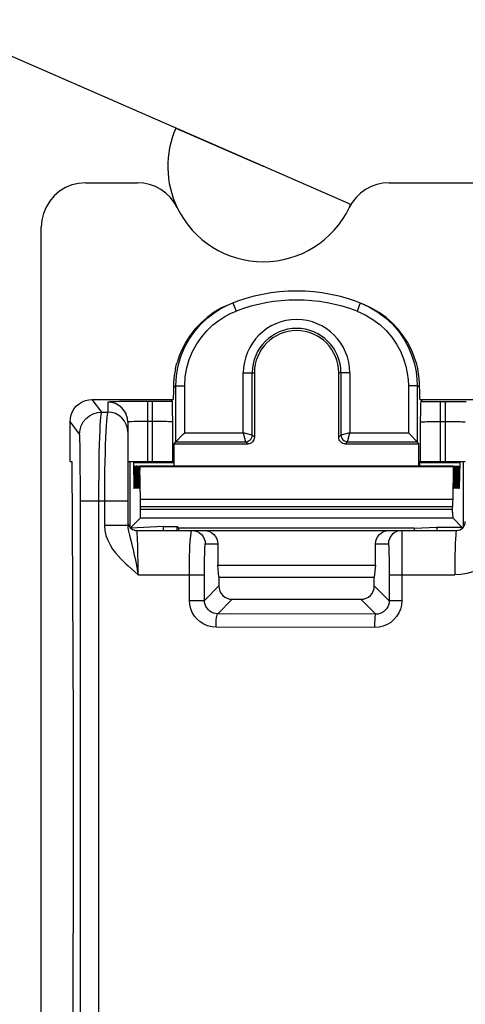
# Model space of a CAD drawing. Header units: millimetres. Extents: x 0 to 210, y 0 to 297.
# Tile 11 of 43: x 57.52 to 60.87, y 154.79 to 162.18. Entities that reach past the tile are written whole.
import ezdxf
from ezdxf.enums import TextEntityAlignment as Align

# ---------------------------------------------------------------- set-up
doc = ezdxf.new("R2010")
doc.units = ezdxf.units.MM
doc.header["$LTSCALE"] = 19.36
doc.layers.get('0').update_dxf_attribs({"linetype": 'CONTINUOUS'})
doc.layers.add('Z_DIM_2D', color=7, linetype='CONTINUOUS')
doc.styles.add('TEXTSTYLE_3', font='tridonic-metric-print-light.otf')
doc.styles.add('TEXTSTYLE_4', font='gdt', dxfattribs={"width": 0.7})
doc.dimstyles.new('DIMSTYLE_6', dxfattribs={"dimtxt": 2.2, "dimasz": 3.5, "dimexe": 1.5, "dimexo": 0, "dimtad": 1, "dimlfac": 3, "dimdsep": 46, "dimtxsty": 'TEXTSTYLE_3', "dimblk": '_FILLED', "dimblk1": '_FILLED', "dimblk2": '_FILLED', "dimcen": 0.09, "dimclrt": 5, "dimadec": 4, "dimazin": 2, "dimtp": 0.1, "dimtm": 0.1, "dimtfac": 1, "dimtmove": 0, "dimatfit": 2, "dimldrblk": '_FILLED', "dimfxl": 0, "dimtolj": 1, "dimarcsym": 0})

# ---------------------------------------------------------------- blocks, each defined once
blk = doc.blocks.new('*D8')
at = {"layer": 'Z_DIM_2D', "color": 2, "linetype": 'Continuous', "transparency": 16777216}
for p, q in [((59.3486, 161.0785), (51.3185, 164.5839)), ((58.6918, 161.3652), (59.3486, 161.0785)), ((60.0054, 160.7917), (59.3486, 161.0785))]:
    blk.add_line(p, q, dxfattribs=at)
at = {"layer": 'Z_DIM_2D', "color": 5, "linetype": 'Continuous', "transparency": 16777216}
for s, style, p in [('n', 'TEXTSTYLE_4', (54.2269, 163.9144)), ('4.3', 'TEXTSTYLE_3', (57.7773, 162.3646))]:
    blk.add_text(s, height=2.2, rotation=-23.58304, dxfattribs=dict(at, style=style)).set_placement(p, align=Align.RIGHT)
blk = doc.blocks.new('_FILLED')
at = {"color": 0, "linetype": 'ByBlock'}
blk.add_solid([(0, 0), (-1, 0.125), (-1, -0.125)], dxfattribs=at)
blk = doc.blocks.new('_NONE')

msp = doc.modelspace()

# ---------------------------------------------------------------- linework, layer by layer
at = {"color": 7, "linetype": 'Continuous'}
for p, q in [((58.015303, 160.954546), (58.403417, 160.954546)), ((60.293856, 160.954546), (60.939373, 160.954569)), ((57.68197, 143.469092), (57.68197, 160.621184)), ((59.28197, 159.528472), (59.28197, 159.045131)), ((59.915303, 159.045131), (59.915303, 159.528472)), ((58.065279, 159.328472), (58.671742, 159.328472)), ((58.652213, 159.328472), (58.663875, 159.312921)), ((60.525531, 159.328472), (61.448646, 159.328472)), ((60.533398, 159.312921), (60.545061, 159.328472)), ((58.664908, 159.296591), (58.665255, 159.284596)), ((58.665255, 159.284596), (58.665934, 159.25162)), ((58.665934, 159.25162), (58.667241, 159.158444)), ((60.715303, 159.313589), (60.79517, 159.3134)), ((60.79517, 159.3134), (60.871232, 159.312827)), ((57.898637, 158.861805), (57.898637, 159.161818)), ((58.33197, 159.158375), (58.33197, 158.383534)), ((58.680576, 158.995138), (58.692805, 159.011445)), ((58.680576, 158.831116), (58.680576, 158.995138)), ((58.680576, 158.995138), (59.231978, 158.995138)), ((59.965296, 158.995138), (60.516697, 158.995138)), ((60.516697, 158.995138), (60.504468, 159.011445)), ((60.516697, 158.831116), (60.516697, 158.995138)), ((57.898637, 158.861805), (57.910933, 158.861805)), ((57.910933, 158.861805), (57.917139, 157.918952)), ((58.33293, 158.861805), (58.676075, 158.861805)), ((58.348637, 158.367772), (58.348637, 158.861805)), ((58.373416, 158.861629), (58.373371, 158.861805)), ((58.373584, 158.857588), (58.377186, 158.665186)), ((58.378559, 158.825091), (58.38155, 158.665186)), ((58.382923, 158.825091), (58.385913, 158.665186)), ((58.387286, 158.825091), (58.390277, 158.665186)), ((58.39165, 158.825091), (58.39464, 158.665186)), ((58.396013, 158.825091), (58.399004, 158.665186)), ((58.400377, 158.825091), (58.403367, 158.665186)), ((58.404741, 158.825091), (58.407731, 158.665186)), ((58.409104, 158.825091), (58.412095, 158.665186)), ((58.413468, 158.825091), (58.416458, 158.665186)), ((58.417831, 158.825091), (58.420822, 158.665186)), ((58.421945, 158.831116), (60.775329, 158.831116)), ((58.426917, 158.571482), (58.422195, 158.825091)), ((58.676263, 158.861805), (58.676333, 158.856685)), ((58.676325, 158.855779), (58.676786, 158.831116)), ((60.520948, 158.855779), (60.520487, 158.831116)), ((60.52101, 158.861805), (60.52094, 158.856685)), ((60.52101, 158.861805), (60.865303, 158.861805)), ((60.775078, 158.825091), (60.770465, 158.578377)), ((60.779442, 158.825091), (60.776452, 158.665186)), ((60.779552, 158.829274), (60.779442, 158.825091)), ((60.779692, 158.831104), (60.779552, 158.829274)), ((60.783806, 158.825091), (60.780815, 158.665186)), ((60.783915, 158.829274), (60.783806, 158.825091)), ((60.784056, 158.831104), (60.783915, 158.829274)), ((60.788169, 158.825091), (60.785179, 158.665186)), ((60.788279, 158.829274), (60.788169, 158.825091)), ((60.788419, 158.831104), (60.788279, 158.829274)), ((60.792533, 158.825091), (60.789542, 158.665186)), ((60.792642, 158.829274), (60.792533, 158.825091)), ((60.792783, 158.831104), (60.792642, 158.829274)), ((60.796896, 158.825091), (60.793906, 158.665186)), ((60.797006, 158.829274), (60.796896, 158.825091)), ((60.797146, 158.831104), (60.797006, 158.829274)), ((60.80126, 158.825091), (60.798269, 158.665186)), ((60.80137, 158.829274), (60.80126, 158.825091)), ((60.80151, 158.831104), (60.80137, 158.829274)), ((60.805623, 158.825091), (60.802633, 158.665186)), ((60.805733, 158.829274), (60.805623, 158.825091)), ((60.805874, 158.831104), (60.805733, 158.829274)), ((60.809987, 158.825091), (60.806997, 158.665186)), ((60.810097, 158.829274), (60.809987, 158.825091)), ((60.810237, 158.831104), (60.810097, 158.829274)), ((60.814351, 158.825091), (60.81136, 158.665186)), ((60.81446, 158.829274), (60.814351, 158.825091)), ((60.814601, 158.831104), (60.81446, 158.829274)), ((60.818714, 158.825091), (60.815724, 158.665186)), ((60.818824, 158.829274), (60.818714, 158.825091)), ((60.818964, 158.831104), (60.818824, 158.829274)), ((60.848637, 158.861805), (60.848637, 158.367767)), ((60.775828, 158.675203), (60.775765, 158.692493)), ((60.780192, 158.675203), (60.780129, 158.692493)), ((60.784555, 158.675203), (60.784492, 158.692493)), ((60.788919, 158.675203), (60.788856, 158.692493)), ((60.793283, 158.675203), (60.793219, 158.692493)), ((60.797646, 158.675203), (60.797583, 158.692493)), ((60.80201, 158.675203), (60.801946, 158.692493)), ((60.806373, 158.675203), (60.80631, 158.692493)), ((60.810737, 158.675203), (60.810674, 158.692493)), ((60.8151, 158.675203), (60.815037, 158.692493)), ((60.819464, 158.675203), (60.819401, 158.692493)), ((60.770465, 158.578377), (60.770265, 158.563576)), ((58.427082, 158.554541), (58.426917, 158.571482)), ((58.427169, 158.534513), (58.427082, 158.554541)), ((58.427163, 158.49302), (58.427169, 158.534513)), ((60.770137, 158.544733), (60.770092, 158.523761)), ((60.770158, 158.480839), (60.770092, 158.523761)), ((60.770265, 158.563576), (60.770137, 158.544733)), ((58.351507, 158.364675), (58.42632, 158.439488)), ((60.770158, 158.480839), (60.770344, 158.459319)), ((60.839909, 158.370532), (60.770954, 158.439488)), ((58.597965, 158.375062), (58.354143, 158.362221)), ((58.597964, 158.374896), (58.702213, 158.374896)), ((58.597965, 158.375062), (58.597965, 158.345138)), ((58.702213, 158.345138), (58.702213, 158.374896)), ((58.715303, 158.361805), (58.702213, 158.374896)), ((58.715303, 158.345138), (58.715303, 158.361805)), ((60.48197, 158.361805), (58.715303, 158.361805)), ((60.48197, 158.361805), (60.651901, 158.370532)), ((60.48197, 158.361805), (60.48197, 158.345138)), ((60.651901, 158.370532), (60.651901, 158.345138)), ((60.651901, 158.370532), (60.839909, 158.370532)), ((60.839909, 158.370532), (60.839909, 158.359492)), ((58.398637, 158.345138), (60.798637, 158.345138)), ((59.006575, 158.245138), (59.006575, 158.084455)), ((60.190699, 158.084455), (60.190699, 158.245138)), ((59.015303, 157.995138), (59.006575, 158.084455)), ((59.006575, 158.084455), (60.190699, 158.084455)), ((60.190699, 158.084455), (60.18197, 157.995138)), ((59.015303, 157.995138), (59.015303, 157.928437)), ((59.015303, 157.995138), (60.18197, 157.995138)), ((60.18197, 157.928437), (60.18197, 157.995138)), ((57.917139, 157.918952), (57.920568, 156.896926)), ((59.115269, 157.828472), (60.082004, 157.828472)), ((57.920568, 156.896926), (57.921061, 155.842692)), ((57.921061, 155.842692), (57.918599, 154.80479))]:
    msp.add_line(p, q, dxfattribs=at)
at = {"color": 9, "linetype": 'Continuous'}
for p, q in [((59.120399, 160.052722), (59.14431, 159.990491)), ((60.076875, 160.052722), (60.052963, 159.990491)), ((59.199002, 159.078106), (59.199002, 159.528472)), ((59.199002, 159.528472), (59.28197, 159.528472)), ((59.265658, 159.061442), (59.265658, 159.528472)), ((59.998271, 159.528472), (59.915303, 159.528472)), ((59.931615, 159.528472), (59.931615, 159.061442)), ((59.998271, 159.528472), (59.998271, 159.078106)), ((58.692805, 159.011445), (58.692805, 159.430375)), ((58.692805, 159.430375), (58.759466, 159.430375)), ((58.759466, 159.078106), (58.759466, 159.430375)), ((60.437807, 159.430375), (60.437807, 159.078106)), ((60.504468, 159.430375), (60.437807, 159.430375)), ((60.504468, 159.430375), (60.504468, 159.011445)), ((58.136546, 159.233445), (58.065279, 159.328472)), ((58.18197, 159.308353), (58.18197, 159.233304)), ((58.346292, 159.31302), (58.270047, 159.312059)), ((58.435057, 159.313525), (58.346292, 159.31302)), ((58.556286, 159.313543), (58.435057, 159.313525)), ((58.48197, 158.861805), (58.48197, 159.313589)), ((58.517254, 158.861805), (58.517254, 159.313589)), ((58.629596, 159.313209), (58.556286, 159.313543)), ((58.663875, 159.312921), (58.629596, 159.313209)), ((60.533398, 159.312921), (60.60257, 159.313412)), ((60.60257, 159.313412), (60.715303, 159.313589)), ((60.680019, 158.861805), (60.680019, 159.313589)), ((60.715303, 159.313589), (60.715303, 158.861805)), ((58.136546, 159.233445), (58.18197, 159.233304)), ((57.969894, 159.066804), (57.898637, 159.161818)), ((58.517254, 159.163612), (58.458801, 159.163548)), ((58.667241, 159.158444), (58.667241, 158.861805)), ((60.530032, 158.861805), (60.530032, 159.158444)), ((60.659678, 159.163559), (60.715303, 159.163612)), ((58.759466, 159.078106), (59.199002, 159.078106)), ((59.199002, 159.078106), (59.215666, 159.01145)), ((59.265658, 159.061442), (59.199002, 159.078106)), ((59.28197, 159.045131), (59.265658, 159.061442)), ((59.931615, 159.061442), (59.915303, 159.045131)), ((59.998271, 159.078106), (59.931615, 159.061442)), ((59.981607, 159.01145), (59.998271, 159.078106)), ((59.998271, 159.078106), (60.437807, 159.078106)), ((57.97442, 158.925278), (57.973289, 158.991928)), ((58.692809, 159.01145), (59.215666, 159.01145)), ((59.231978, 158.995138), (59.215666, 159.01145)), ((59.981607, 159.01145), (59.965296, 158.995138)), ((59.981607, 159.01145), (60.504464, 159.01145)), ((57.97538, 158.837353), (57.97442, 158.925278)), ((57.976264, 158.681557), (57.97538, 158.837353)), ((58.373622, 158.855779), (58.676325, 158.855778)), ((58.422195, 158.825091), (60.775078, 158.825091)), ((60.520948, 158.855778), (60.823652, 158.855779)), ((57.976394, 153.764977), (57.976264, 158.681557)), ((58.114449, 158.566594), (58.114612, 158.644251)), ((58.156697, 158.644309), (58.156508, 158.383532)), ((60.770465, 158.578377), (58.426809, 158.578377)), ((57.976442, 158.566594), (58.33197, 158.566471)), ((58.114618, 153.745885), (58.114449, 158.566594)), ((60.770092, 158.523761), (58.427181, 158.523761)), ((58.427181, 158.506149), (60.770092, 158.506149)), ((58.42632, 158.439488), (60.770954, 158.439488)), ((58.33197, 158.383532), (58.156508, 158.383532)), ((60.387637, 158.345138), (60.387715, 158.341536)), ((60.387715, 158.341536), (60.38807, 157.816607)), ((58.913681, 158.245138), (59.006575, 158.245138)), ((60.190699, 158.245138), (60.287671, 158.245138)), ((58.40877, 158.095797), (58.407788, 158.174786)), ((60.292705, 158.145168), (60.293371, 158.098006)), ((58.409101, 158.011805), (58.40877, 158.095797)), ((60.293371, 158.098006), (60.293736, 158.043132)), ((58.381067, 158.037384), (58.409114, 158.011805)), ((58.409114, 158.011805), (58.907535, 158.011805)), ((60.293736, 158.043132), (60.293801, 157.816606)), ((60.293801, 158.011805), (60.786357, 158.011805)), ((58.907535, 157.820669), (59.015303, 157.928437)), ((60.293801, 157.816606), (60.18197, 157.928437)), ((58.793815, 157.820669), (58.907535, 157.820669)), ((59.006803, 157.720006), (59.115269, 157.828472)), ((60.193509, 157.716967), (60.082004, 157.828472)), ((60.38807, 157.816606), (60.293801, 157.816606)), ((60.193509, 157.716967), (59.006803, 157.720006)), ((60.186795, 157.617001), (58.994061, 157.62004))]:
    msp.add_line(p, q, dxfattribs=at)
at = {"color": 7, "linetype": 'Continuous'}
for points in [[(58.015303, 160.954546), (57.962543, 160.950268), (57.912302, 160.938232), (57.864013, 160.918148), (57.819381, 160.890884), (57.77966, 160.856859), (57.745636, 160.817136), (57.718371, 160.772499), (57.698286, 160.724203), (57.686249, 160.673955), (57.68197, 160.621184)], [(58.703505, 160.766355), (58.680111, 160.807056), (58.65182, 160.843496), (58.618281, 160.875986), (58.580547, 160.903589), (58.539218, 160.925557), (58.495311, 160.941629), (58.450196, 160.951228), (58.403417, 160.954546)], [(60.293856, 160.954546), (60.247036, 160.951213), (60.201918, 160.941616), (60.158068, 160.925575), (60.116789, 160.903628), (60.079014, 160.87599), (60.045423, 160.843462), (60.017131, 160.807026), (59.993768, 160.766355)], [(58.692805, 159.430375), (58.697116, 159.506067), (58.709746, 159.579712), (58.730111, 159.65026), (58.757808, 159.717509), (58.792896, 159.781712), (58.83395, 159.840588), (58.879161, 159.892708), (58.927262, 159.937965), (58.976759, 159.976258), (59.026296, 160.007831), (59.074388, 160.033031), (59.120399, 160.052722)], [(59.094015, 160.042261), (59.03604, 160.015287), (58.980492, 159.982705), (58.927606, 159.944431), (58.878959, 159.901518), (58.835612, 159.855256), (58.797812, 159.806558), (58.765862, 159.756738), (58.739361, 159.706289), (58.718006, 159.655804), (58.701459, 159.60583)], [(60.076875, 160.052722), (60.145113, 160.022003), (60.208468, 159.984509), (60.266153, 159.941225), (60.318378, 159.892431), (60.36547, 159.837822), (60.405901, 159.779243), (60.439034, 159.71841), (60.464858, 159.65675), (60.483619, 159.595796), (60.495898, 159.536929), (60.502489, 159.481713), (60.504468, 159.430375)], [(60.495815, 159.60583), (60.479248, 159.655856), (60.457843, 159.706435), (60.431205, 159.757091), (60.399159, 159.806985), (60.361547, 159.855389), (60.318589, 159.901252), (60.270603, 159.943681), (60.218198, 159.981778), (60.162315, 160.014719), (60.103259, 160.042261)], [(58.689558, 159.557913), (58.683066, 159.52147), (58.67844, 159.486461)], [(58.689558, 159.557913), (58.69222, 159.570046), (58.695091, 159.582076), (58.69817, 159.594004), (58.701458, 159.60583)], [(60.495815, 159.60583), (60.499103, 159.594005), (60.502182, 159.582077), (60.505053, 159.570046), (60.507715, 159.557913)], [(60.518847, 159.48632), (60.514218, 159.521357), (60.507715, 159.557913)], [(58.67844, 159.486461), (58.675681, 159.453484), (58.674788, 159.423146)], [(60.522485, 159.423146), (60.521603, 159.453387), (60.518847, 159.48632)], [(58.674788, 159.423146), (58.674359, 159.395089), (58.673894, 159.371804), (58.673389, 159.353159), (58.672858, 159.339547), (58.67231, 159.331362), (58.671742, 159.328472)], [(60.525531, 159.328472), (60.524963, 159.331362), (60.524416, 159.339547), (60.523884, 159.353159), (60.52338, 159.371804), (60.522915, 159.395089), (60.522485, 159.423146)], [(57.898637, 159.161818), (57.900776, 159.188201), (57.906794, 159.213323), (57.916834, 159.237467), (57.930463, 159.259781), (57.947472, 159.279638), (57.967328, 159.296646), (57.98964, 159.310275), (58.013781, 159.320315), (58.0389, 159.326333), (58.065279, 159.328472)], [(58.663875, 159.312921), (58.664215, 159.310824), (58.664559, 159.305404), (58.664908, 159.296591)], [(60.530032, 159.158444), (60.531253, 159.246434), (60.53167, 159.269241), (60.532101, 159.287642), (60.532536, 159.301331), (60.532968, 159.309689), (60.533398, 159.312921)], [(58.33197, 159.158375), (58.329088, 159.187634), (58.320552, 159.215769), (58.319057, 159.219252)], [(58.692805, 159.011445), (58.693722, 159.012385), (58.696201, 159.014841), (58.700217, 159.018881), (58.738292, 159.056932)], [(58.738292, 159.056932), (58.748621, 159.067149), (58.759466, 159.078106)], [(59.28197, 159.045131), (59.280946, 159.0352), (59.278164, 159.025997), (59.273522, 159.01737), (59.267328, 159.00978), (59.259738, 159.003586), (59.251111, 158.998944), (59.241909, 158.996162), (59.231978, 158.995138)], [(59.965296, 158.995138), (59.955365, 158.996162), (59.946162, 158.998944), (59.937535, 159.003586), (59.929945, 159.00978), (59.923751, 159.01737), (59.919109, 159.025997), (59.916327, 159.0352), (59.915303, 159.045131)], [(60.458954, 159.056959), (60.44875, 159.067276), (60.437807, 159.078106)], [(60.504464, 159.01145), (60.503503, 159.012395), (60.501033, 159.014881), (60.496986, 159.018901), (60.458954, 159.056959)], [(58.373584, 158.857588), (58.373544, 158.85908), (58.373503, 158.860262), (58.37346, 158.861117), (58.373416, 158.861629)], [(58.378309, 158.831104), (58.378219, 158.830336), (58.378107, 158.827349), (58.378011, 158.822061), (58.377936, 158.815074), (58.377891, 158.807055)], [(58.378559, 158.825091), (58.378449, 158.829274), (58.378337, 158.831045), (58.378309, 158.831104)], [(58.382672, 158.831104), (58.382583, 158.830336), (58.382471, 158.827349), (58.382375, 158.822061), (58.382299, 158.815074), (58.382254, 158.807055)], [(58.382923, 158.825091), (58.382813, 158.829274), (58.382701, 158.831045), (58.382672, 158.831104)], [(58.387036, 158.831104), (58.386946, 158.830336), (58.386835, 158.827349), (58.386738, 158.822061), (58.386663, 158.815074), (58.386618, 158.807055)], [(58.387286, 158.825091), (58.387176, 158.829274), (58.387065, 158.831045), (58.387036, 158.831104)], [(58.3914, 158.831104), (58.39131, 158.830336), (58.391198, 158.827349), (58.391102, 158.822061), (58.391027, 158.815074), (58.390981, 158.807055)], [(58.39165, 158.825091), (58.39154, 158.829274), (58.391428, 158.831045), (58.3914, 158.831104)], [(58.395763, 158.831104), (58.395674, 158.830336), (58.395562, 158.827349), (58.395465, 158.822061), (58.39539, 158.815074), (58.395345, 158.807055)], [(58.396013, 158.825091), (58.395904, 158.829274), (58.395792, 158.831045), (58.395763, 158.831104)], [(58.400127, 158.831104), (58.400037, 158.830336), (58.399925, 158.827349), (58.399829, 158.822061), (58.399754, 158.815074), (58.399709, 158.807055)], [(58.400377, 158.825091), (58.400267, 158.829274), (58.400155, 158.831045), (58.400127, 158.831104)], [(58.40449, 158.831104), (58.404401, 158.830336), (58.404289, 158.827349), (58.404193, 158.822061), (58.404117, 158.815074), (58.404072, 158.807055)], [(58.404741, 158.825091), (58.404631, 158.829274), (58.404519, 158.831045), (58.40449, 158.831104)], [(58.408854, 158.831104), (58.408764, 158.830336), (58.408652, 158.827349), (58.408556, 158.822061), (58.408481, 158.815074), (58.408436, 158.807055)], [(58.409104, 158.825091), (58.408994, 158.829274), (58.408882, 158.831045), (58.408854, 158.831104)], [(58.413217, 158.831104), (58.413128, 158.830336), (58.413016, 158.827349), (58.41292, 158.822061), (58.412844, 158.815074), (58.412799, 158.807055)], [(58.413468, 158.825091), (58.413358, 158.829274), (58.413246, 158.831045), (58.413217, 158.831104)], [(58.417581, 158.831104), (58.417491, 158.830336), (58.41738, 158.827349), (58.417283, 158.822061), (58.417208, 158.815074), (58.417163, 158.807055)], [(58.417831, 158.825091), (58.417721, 158.829274), (58.41761, 158.831045), (58.417581, 158.831104)], [(58.421945, 158.831104), (58.421855, 158.830336), (58.421743, 158.827349), (58.421647, 158.822061), (58.421572, 158.815074), (58.421508, 158.797783)], [(58.422195, 158.825091), (58.422085, 158.829274), (58.421973, 158.831045), (58.421945, 158.831104)], [(60.775329, 158.831104), (60.7753, 158.831045), (60.775188, 158.829274), (60.775078, 158.825091)], [(60.823902, 158.861805), (60.823857, 158.861629), (60.823814, 158.861117), (60.823771, 158.860262), (60.823729, 158.85908), (60.823689, 158.857588), (60.820087, 158.665186)], [(58.377436, 158.659173), (58.377408, 158.659231), (58.377296, 158.661002), (58.377186, 158.665186)], [(58.377873, 158.692493), (58.377809, 158.675203), (58.377734, 158.668216), (58.377638, 158.662928), (58.377526, 158.65994), (58.377436, 158.659173)], [(58.3818, 158.659173), (58.381771, 158.659231), (58.381659, 158.661002), (58.38155, 158.665186)], [(58.382236, 158.692493), (58.382173, 158.675203), (58.382097, 158.668216), (58.382001, 158.662928), (58.381889, 158.65994), (58.3818, 158.659173)], [(58.386163, 158.659173), (58.386135, 158.659231), (58.386023, 158.661002), (58.385913, 158.665186)], [(58.3866, 158.692493), (58.386536, 158.675203), (58.386461, 158.668216), (58.386365, 158.662928), (58.386253, 158.65994), (58.386163, 158.659173)], [(58.390527, 158.659173), (58.390498, 158.659231), (58.390387, 158.661002), (58.390277, 158.665186)], [(58.390963, 158.692493), (58.3909, 158.675203), (58.390825, 158.668216), (58.390728, 158.662928), (58.390617, 158.65994), (58.390527, 158.659173)], [(58.39489, 158.659173), (58.394862, 158.659231), (58.39475, 158.661002), (58.39464, 158.665186)], [(58.395327, 158.692493), (58.395264, 158.675203), (58.395188, 158.668216), (58.395092, 158.662928), (58.39498, 158.65994), (58.39489, 158.659173)], [(58.399254, 158.659173), (58.399226, 158.659231), (58.399114, 158.661002), (58.399004, 158.665186)], [(58.39969, 158.692493), (58.399627, 158.675203), (58.399552, 158.668216), (58.399456, 158.662928), (58.399344, 158.65994), (58.399254, 158.659173)], [(58.403618, 158.659173), (58.403589, 158.659231), (58.403477, 158.661002), (58.403367, 158.665186)], [(58.404054, 158.692493), (58.403991, 158.675203), (58.403915, 158.668216), (58.403819, 158.662928), (58.403707, 158.65994), (58.403618, 158.659173)], [(58.407981, 158.659173), (58.407953, 158.659231), (58.407841, 158.661002), (58.407731, 158.665186)], [(58.408418, 158.692493), (58.408354, 158.675203), (58.408279, 158.668216), (58.408183, 158.662928), (58.408071, 158.65994), (58.407981, 158.659173)], [(58.412345, 158.659173), (58.412316, 158.659231), (58.412204, 158.661002), (58.412095, 158.665186)], [(58.412781, 158.692493), (58.412718, 158.675203), (58.412642, 158.668216), (58.412546, 158.662928), (58.412434, 158.65994), (58.412345, 158.659173)], [(58.416708, 158.659173), (58.41668, 158.659231), (58.416568, 158.661002), (58.416458, 158.665186)], [(58.417145, 158.692493), (58.417081, 158.675203), (58.417006, 158.668216), (58.41691, 158.662928), (58.416798, 158.65994), (58.416708, 158.659173)], [(58.421072, 158.659173), (58.421043, 158.659231), (58.420932, 158.661002), (58.420822, 158.665186)], [(58.421508, 158.692493), (58.421445, 158.675203), (58.42137, 158.668216), (58.421273, 158.662928), (58.421162, 158.65994), (58.421072, 158.659173)], [(60.776201, 158.659173), (60.776112, 158.65994), (60.776, 158.662928), (60.775904, 158.668216), (60.775828, 158.675203)], [(60.776452, 158.665186), (60.776342, 158.661002), (60.77623, 158.659231), (60.776201, 158.659173)], [(60.780565, 158.659173), (60.780475, 158.65994), (60.780363, 158.662928), (60.780267, 158.668216), (60.780192, 158.675203)], [(60.780815, 158.665186), (60.780705, 158.661002), (60.780593, 158.659231), (60.780565, 158.659173)], [(60.784928, 158.659173), (60.784839, 158.65994), (60.784727, 158.662928), (60.784631, 158.668216), (60.784555, 158.675203)], [(60.785179, 158.665186), (60.785069, 158.661002), (60.784957, 158.659231), (60.784928, 158.659173)], [(60.789292, 158.659173), (60.789202, 158.65994), (60.789091, 158.662928), (60.788994, 158.668216), (60.788919, 158.675203)], [(60.789542, 158.665186), (60.789432, 158.661002), (60.789321, 158.659231), (60.789292, 158.659173)], [(60.793656, 158.659173), (60.793566, 158.65994), (60.793454, 158.662928), (60.793358, 158.668216), (60.793283, 158.675203)], [(60.793906, 158.665186), (60.793796, 158.661002), (60.793684, 158.659231), (60.793656, 158.659173)], [(60.798019, 158.659173), (60.79793, 158.65994), (60.797818, 158.662928), (60.797721, 158.668216), (60.797646, 158.675203)], [(60.798269, 158.665186), (60.79816, 158.661002), (60.798048, 158.659231), (60.798019, 158.659173)], [(60.802383, 158.659173), (60.802293, 158.65994), (60.802181, 158.662928), (60.802085, 158.668216), (60.80201, 158.675203)], [(60.802633, 158.665186), (60.802523, 158.661002), (60.802411, 158.659231), (60.802383, 158.659173)], [(60.806746, 158.659173), (60.806657, 158.65994), (60.806545, 158.662928), (60.806449, 158.668216), (60.806373, 158.675203)], [(60.806997, 158.665186), (60.806887, 158.661002), (60.806775, 158.659231), (60.806746, 158.659173)], [(60.81111, 158.659173), (60.81102, 158.65994), (60.810908, 158.662928), (60.810812, 158.668216), (60.810737, 158.675203)], [(60.81136, 158.665186), (60.81125, 158.661002), (60.811138, 158.659231), (60.81111, 158.659173)], [(60.815473, 158.659173), (60.815384, 158.65994), (60.815272, 158.662928), (60.815176, 158.668216), (60.8151, 158.675203)], [(60.815724, 158.665186), (60.815614, 158.661002), (60.815502, 158.659231), (60.815473, 158.659173)], [(60.819837, 158.659173), (60.819747, 158.65994), (60.819636, 158.662928), (60.819539, 158.668216), (60.819464, 158.675203)], [(60.820087, 158.665186), (60.819977, 158.661002), (60.819866, 158.659231), (60.819837, 158.659173)], [(58.42632, 158.439488), (58.426491, 158.441001), (58.42665, 158.444811), (58.426799, 158.451053), (58.426929, 158.459319), (58.427036, 158.469404), (58.427163, 158.49302)], [(60.770344, 158.459319), (60.770474, 158.451053), (60.770623, 158.444811), (60.770782, 158.441001), (60.770954, 158.439488)], [(58.90654, 158.345138), (58.926413, 158.343089), (58.944828, 158.337524), (58.962093, 158.328235), (58.977282, 158.315842), (58.989675, 158.300657), (58.998963, 158.2834), (59.004527, 158.264997), (59.006575, 158.245138)], [(60.190699, 158.245138), (60.192746, 158.264997), (60.198311, 158.2834), (60.207598, 158.300657), (60.219991, 158.315842), (60.23518, 158.328235), (60.252445, 158.337524), (60.27086, 158.343089), (60.290733, 158.345138)], [(59.015303, 157.928437), (59.017351, 157.908576), (59.022913, 157.890173), (59.032195, 157.872923), (59.044578, 157.857747), (59.059754, 157.845363), (59.077005, 157.836081), (59.095407, 157.830519), (59.115269, 157.828472)], [(60.082004, 157.828472), (60.101866, 157.830519), (60.120268, 157.836081), (60.137519, 157.845363), (60.152695, 157.857747), (60.165079, 157.872922), (60.17436, 157.890173), (60.179922, 157.908576), (60.18197, 157.928437)], [(57.918599, 154.80479), (57.913299, 153.831786), (57.910933, 153.528472)]]:
    msp.add_lwpolyline(points, dxfattribs=at)
at = {"color": 9, "linetype": 'Continuous'}
for points in [[(58.759466, 159.430375), (58.763589, 159.498875), (58.774714, 159.564779), (58.793013, 159.628265), (58.817972, 159.688797), (58.849691, 159.746456), (58.886501, 159.799569), (58.927205, 159.846382), (58.970484, 159.887208), (59.015006, 159.921601), (59.059617, 159.950089), (59.102518, 159.9731), (59.14431, 159.990491)], [(60.052963, 159.990491), (60.11462, 159.96248), (60.171399, 159.929099), (60.223339, 159.890193), (60.270321, 159.846227), (60.312573, 159.797003), (60.349093, 159.744358), (60.378802, 159.689609), (60.402156, 159.634113), (60.418959, 159.579297), (60.430093, 159.526274), (60.436478, 159.476832), (60.437807, 159.430375)], [(58.674788, 159.423146), (58.677782, 159.42439), (58.68078, 159.425618), (58.683781, 159.42683), (58.686785, 159.428027), (58.689793, 159.429209), (58.692805, 159.430375)], [(60.522485, 159.423146), (60.519491, 159.42439), (60.516494, 159.425618), (60.513493, 159.42683), (60.510488, 159.428027), (60.50748, 159.429209), (60.504468, 159.430375)], [(58.270047, 159.312059), (58.239521, 159.311437), (58.214839, 159.310731), (58.196606, 159.309968), (58.185753, 159.309179), (58.18197, 159.308353)], [(58.319057, 159.219252), (58.30669, 159.241698), (58.288036, 159.264425), (58.265305, 159.283077), (58.239372, 159.296936), (58.211233, 159.305471), (58.18197, 159.308353)], [(57.969894, 159.066804), (57.973103, 159.099309), (57.98259, 159.130566), (57.997993, 159.159373), (58.018719, 159.184623), (58.043971, 159.205348), (58.07278, 159.220749), (58.104039, 159.230236), (58.136546, 159.233445)], [(58.114612, 158.644251), (58.115876, 158.792191), (58.116855, 158.861361), (58.118093, 158.927662), (58.119598, 158.989183), (58.121284, 159.045), (58.123162, 159.093577), (58.125097, 159.13355), (58.127083, 159.166529), (58.129173, 159.192811), (58.131389, 159.213195), (58.133904, 159.227403), (58.136546, 159.233445)], [(58.18197, 159.233304), (58.179084, 159.227743), (58.176201, 159.214078), (58.173513, 159.193001), (58.170957, 159.164827), (58.168525, 159.129525), (58.166271, 159.087691), (58.164223, 159.040139), (58.162361, 158.986837), (58.160711, 158.927652), (58.159296, 158.863154), (58.158132, 158.793685), (58.156697, 158.644309)], [(58.33197, 159.083326), (58.329088, 159.112585), (58.320553, 159.140719), (58.306692, 159.166648), (58.288037, 159.189375), (58.265307, 159.208027), (58.239374, 159.221887), (58.211234, 159.230422), (58.18197, 159.233304)], [(58.458801, 159.163548), (58.436009, 159.16336), (58.414101, 159.163043), (58.393858, 159.162613), (58.376003, 159.162081), (58.360745, 159.161459), (58.348353, 159.160754), (58.339288, 159.159992), (58.333804, 159.159202), (58.33197, 159.158375)], [(58.667241, 159.158444), (58.665127, 159.159263), (58.659448, 159.160043), (58.650345, 159.16079), (58.638042, 159.16148), (58.622838, 159.162094), (58.605094, 159.16262), (58.585259, 159.163043), (58.563712, 159.163355), (58.540851, 159.163543), (58.517254, 159.163612)], [(60.530032, 159.158444), (60.531529, 159.159122), (60.535489, 159.159777), (60.541842, 159.160413), (60.550484, 159.161016), (60.561277, 159.161574), (60.574033, 159.162081), (60.588514, 159.162524), (60.604515, 159.1629), (60.621725, 159.163201), (60.640113, 159.163423), (60.659678, 159.163559)], [(60.715303, 159.163612), (60.735673, 159.163559), (60.755236, 159.163423), (60.77375, 159.163197), (60.790755, 159.162901), (60.80596, 159.162547), (60.819189, 159.162153), (60.830286, 159.161739), (60.839541, 159.16131), (60.847077, 159.160878), (60.853233, 159.160433), (60.858159, 159.159973), (60.861911, 159.159483), (60.864408, 159.158949), (60.865303, 159.158375)], [(57.973289, 158.991928), (57.972689, 159.016586), (57.972071, 159.036562), (57.971411, 159.051599), (57.970682, 159.061677), (57.969894, 159.066804)], [(59.215666, 159.01145), (59.225417, 159.012413), (59.234794, 159.01526), (59.243435, 159.01988), (59.25101, 159.026098), (59.257228, 159.033673), (59.261848, 159.042315), (59.264695, 159.051691), (59.265658, 159.061442)], [(59.931615, 159.061442), (59.932578, 159.051691), (59.935425, 159.042315), (59.940046, 159.033673), (59.946263, 159.026098), (59.953838, 159.01988), (59.96248, 159.01526), (59.971856, 159.012413), (59.981607, 159.01145)], [(58.156508, 158.383532), (58.159602, 158.345332), (58.167632, 158.308078), (58.181246, 158.271182), (58.198499, 158.236405), (58.21801, 158.20552), (58.23873, 158.177898), (58.259172, 158.153743), (58.279258, 158.132332), (58.298375, 158.11314), (58.31665, 158.095782), (58.333972, 158.079772), (58.381067, 158.037384)], [(58.331969, 158.383532), (58.332837, 158.367825), (58.335366, 158.350426), (58.33947, 158.330923), (58.344789, 158.309811)], [(61.193211, 158.411805), (61.190646, 158.367115), (61.183163, 158.323472), (61.170683, 158.280618), (61.153443, 158.239327), (61.131533, 158.200122), (61.105317, 158.163494), (61.075047, 158.12999), (61.041151, 158.099965), (61.003971, 158.073862), (60.964014, 158.051955), (60.921706, 158.034617), (60.877631, 158.022005), (60.832605, 158.014436), (60.786357, 158.011805)], [(58.344789, 158.309811), (58.357079, 158.263251), (58.363346, 158.238449), (58.369447, 158.212836), (58.375304, 158.186868), (58.380873, 158.160661), (58.38617, 158.134583), (58.391194, 158.108779), (58.395981, 158.083541)], [(58.407788, 158.174786), (58.407059, 158.210753), (58.406204, 158.243454), (58.405224, 158.272155), (58.404119, 158.296759), (58.402897, 158.316913), (58.401577, 158.33211), (58.400209, 158.341774), (58.398637, 158.345138)], [(58.793815, 157.820669), (58.794012, 158.060796), (58.794661, 158.108256), (58.79568, 158.153544), (58.797065, 158.194829), (58.798689, 158.230834), (58.800492, 158.261351), (58.802369, 158.2859), (58.804313, 158.305884), (58.806375, 158.321811), (58.808587, 158.33399), (58.811073, 158.342184), (58.813715, 158.345138)], [(58.813716, 158.345138), (58.833218, 158.343217), (58.851971, 158.337526), (58.869254, 158.328285), (58.884402, 158.315849), (58.896834, 158.300695), (58.906072, 158.283407), (58.911761, 158.264647), (58.913681, 158.245138)], [(60.387637, 158.345138), (60.368133, 158.343216), (60.34938, 158.337525), (60.332096, 158.328283), (60.316948, 158.315846), (60.304517, 158.300692), (60.29528, 158.283404), (60.289592, 158.264645), (60.287671, 158.245138)], [(60.798637, 158.345138), (60.796716, 158.341034), (60.794842, 158.328824), (60.793062, 158.308807), (60.791419, 158.281477), (60.789953, 158.247507), (60.788702, 158.207733), (60.787695, 158.163135), (60.786958, 158.114811), (60.786508, 158.06395), (60.786357, 158.011805)], [(58.907535, 157.820669), (58.907606, 158.046427), (58.907798, 158.079321), (58.908121, 158.110931), (58.908544, 158.139922), (58.909048, 158.165044), (58.909606, 158.186487), (58.910181, 158.203754), (58.910787, 158.21766), (58.911421, 158.228958), (58.912105, 158.237334), (58.912861, 158.24272), (58.913681, 158.245138)], [(60.287671, 158.245138), (60.288579, 158.242451), (60.28944, 158.235211), (60.290268, 158.223028), (60.291027, 158.207071), (60.291686, 158.188052), (60.29225, 158.166948), (60.292705, 158.145168)], [(58.395981, 158.083541), (58.404926, 158.03497), (58.409102, 158.01181)], [(58.994061, 157.62004), (58.961806, 157.622841), (58.931263, 157.630332), (58.902058, 157.642783), (58.875313, 157.659376), (58.852027, 157.679444), (58.832188, 157.702812), (58.815926, 157.729346), (58.803805, 157.758253), (58.796511, 157.788589), (58.793815, 157.820669)], [(59.006803, 157.720006), (58.990988, 157.721378), (58.975652, 157.72524), (58.961142, 157.731478), (58.947905, 157.73985), (58.936374, 157.749941), (58.926528, 157.761644), (58.918453, 157.774927), (58.912468, 157.789425), (58.908779, 157.804793), (58.907535, 157.820669)], [(60.38807, 157.816607), (60.385501, 157.785029), (60.378264, 157.754959), (60.366147, 157.726028), (60.34979, 157.699343), (60.329666, 157.675824), (60.306062, 157.655664), (60.279112, 157.639182), (60.249758, 157.626921), (60.219108, 157.619608), (60.186795, 157.617001)], [(60.293801, 157.816606), (60.292582, 157.800994), (60.288933, 157.785772), (60.282931, 157.771293), (60.274756, 157.757977), (60.264726, 157.746238), (60.252968, 157.736171), (60.239557, 157.727927), (60.224903, 157.721854), (60.209435, 157.718166), (60.193509, 157.716967)], [(58.994061, 157.62004), (58.994362, 157.639231), (58.995124, 157.657708), (58.996321, 157.674785), (58.997908, 157.689826), (58.999825, 157.702274), (59.002002, 157.711665), (59.004357, 157.717649), (59.006803, 157.720006)], [(60.186795, 157.617001), (60.186953, 157.63619), (60.187355, 157.654665), (60.187986, 157.671741), (60.188822, 157.686782), (60.189832, 157.69923), (60.190979, 157.708621), (60.19222, 157.714608), (60.193509, 157.716967)]]:
    msp.add_lwpolyline(points, dxfattribs=at)
at = {"color": 7, "linetype": 'Continuous'}
for centre, radius, start, end in [((59.348637, 161.078472), 0.716667, 205.8178565, 334.1821434), ((59.598637, 158.808107), 1.333333, 67.7612765, 112.2387235), ((59.598637, 159.528472), 0.316667, 0, 180), ((58.398637, 158.411805), 0.066667, 194.9999992, 270), ((60.798637, 158.411805), 0.066667, 270, 360)]:
    msp.add_arc(centre, radius, start, end, dxfattribs=at)
at = {"color": 9, "linetype": 'Continuous'}
for centre, radius, start, end in [((59.598637, 158.808107), 1.266667, 68.9809359, 111.0190641), ((59.598637, 159.528472), 0.399635, 0, 180), ((59.598637, 159.528472), 0.332978, 0, 180)]:
    msp.add_arc(centre, radius, start, end, dxfattribs=at)
at = {"layer": 'Z_DIM_2D', "color": 2, "linetype": 'Continuous'}
for start, end in [(156.4169595, 205.8178565), (334.1821434, 336.4169595)]:
    msp.add_arc((59.348637, 161.078472), 0.716667, start, end, dxfattribs=at)

# ---------------------------------------------------------------- dimensions: what is measured, and where the dimension line sits
dim = msp.add_diameter_dim_2p(p1=(58.691825, 161.365194), p2=(60.005448, 160.791749), text='%%c<>', dimstyle='DIMSTYLE_6', override={"dimpost": '<>', "dimblk1": 'NONE', "dimblk2": 'NONE', "dimsah": 1}, dxfattribs=at)
dim.commit()
dim.dimension.update_dxf_attribs({"geometry": '*D8', "text_midpoint": (55.097992, 164.734398), "dimtype": 163})

doc.saveas('drawing.dxf')
